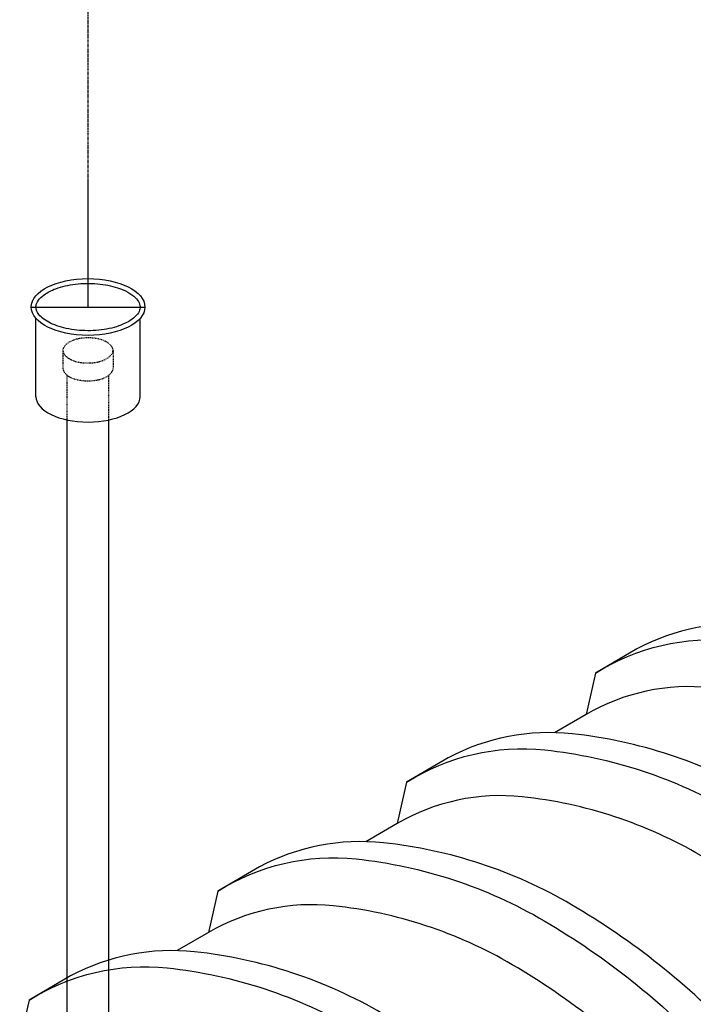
# Model space of a CAD drawing. Extents: x -19547 to -11561, y 2096 to 5601.
# Tile 44 of 168: x -19077 to -18960, y 3418 to 3588. Entities that reach past the tile are written whole.
import ezdxf

# ---------------------------------------------------------------- set-up
doc = ezdxf.new("R2010")
doc.units = 0
doc.header["$MEASUREMENT"] = 0
doc.linetypes.add('CENTER1', pattern=[0.6625, 0.5, -0.075, 0.0125, -0.075])
doc.linetypes.add('HIDDEN5', pattern=[0.05, 0.025, -0.025])
doc.layers.get('DEFPOINTS').update_dxf_attribs({"linetype": 'CONTINUOUS'})
for name, color, linetype in [('CENTERLINE', 3, 'CENTER1'), ('RISERS', 3, 'CONTINUOUS'), ('TANK', 2, 'CONTINUOUS')]:
    doc.layers.add(name, color=color, linetype=linetype)

msp = doc.modelspace()

# ---------------------------------------------------------------- linework, layer by layer
at = {"layer": 'CENTERLINE', "color": 3, "linetype": 'CENTER1'}
msp.add_line((-19064.77, 3538.48, 0), (-19064.77, 3724.87, 0), dxfattribs=at)
at = {"layer": 'DEFPOINTS'}
for p, q in [((-19064.77, 3538.48, 0), (-19064.77, 3560.3, 0)), ((-19074.57, 3538.48, 0), (-19054.98, 3538.48, 0))]:
    msp.add_line(p, q, dxfattribs=at)
at = {"layer": 'RISERS', "linetype": 'Continuous'}
for p, q in [((-19073.75, 3523.02, 0), (-19073.75, 3536.52, 0)), ((-19055.8, 3523.02, 0), (-19055.8, 3536.52, 0)), ((-19068.37, 3415.88, 0), (-19068.37, 3519.03, 0)), ((-19061.17, 3415.89, 0), (-19061.17, 3519.03, 0))]:
    msp.add_line(p, q, dxfattribs=at)
at = {"layer": 'RISERS', "color": 7, "linetype": 'HIDDEN5'}
for p, q in [((-19069.1, 3530.99, 0), (-19069.1, 3527.91, 0)), ((-19060.46, 3531.01, 0), (-19060.46, 3527.93, 0)), ((-19068.37, 3519.03, 0), (-19068.37, 3526.79, 0)), ((-19061.17, 3518.98, 0), (-19061.17, 3526.76, 0))]:
    msp.add_line(p, q, dxfattribs=at)
at = {"layer": 'RISERS', "color": 7, "linetype": 'HIDDEN5', "elevation": 0}
msp.add_lwpolyline([(-19064.79, 3533.16, 0.05), (-19066.53, 3532.99, 0.06), (-19067.85, 3532.52, 0.1), (-19068.84, 3531.73, 0.17), (-19069.1, 3530.99, 0.17), (-19068.83, 3530.27, 0.1), (-19067.84, 3529.48, 0.06), (-19066.53, 3529.01, 0.05), (-19064.78, 3528.84, 0.05), (-19063.03, 3529.02, 0.06), (-19061.72, 3529.49, 0.1), (-19060.73, 3530.29, 0.17), (-19060.46, 3531.01, 0.17), (-19060.74, 3531.75, 0.1), (-19061.73, 3532.53, 0.06), (-19063.04, 3533, 0.05)], format="xyb", close=True, dxfattribs=at)
msp.add_lwpolyline([(-19069.1, 3527.91, 0.17), (-19068.83, 3527.19, 0.1), (-19067.83, 3526.38, 0.06), (-19066.52, 3525.94, 0.05), (-19064.77, 3525.76, 0.05), (-19063.03, 3525.94, 0.06), (-19061.71, 3526.4, 0.1), (-19060.73, 3527.21, 0.17), (-19060.46, 3527.93, 0.17)], format="xyb", dxfattribs=at)
at = {"layer": 'RISERS'}
msp.add_ellipse((-19064.77, 3538.48, 0), major_axis=(-9.79, 0), ratio=0.499687, dxfattribs=at)
msp.add_ellipse((-19064.77, 3523.02, 0), major_axis=(8.98, 0), ratio=0.485856, start_param=3.141593, end_param=6.283185, dxfattribs=at)
msp.add_open_spline([(-19073.75, 3538.48, 0), (-19073.75, 3538.24, 0), (-19073.7, 3538, 0), (-19073.48, 3537.5, 0), (-19073.31, 3537.24, 0), (-19072.81, 3536.71, 0), (-19072.5, 3536.44, 0), (-19071.4, 3535.72, 0), (-19070.45, 3535.31, 0), (-19068.27, 3534.69, 0), (-19067.04, 3534.5, 0), (-19064.52, 3534.36, 0), (-19063.23, 3534.42, 0), (-19060.81, 3534.79, 0), (-19059.69, 3535.1, 0), (-19058.03, 3535.81, 0), (-19057.43, 3536.16, 0), (-19056.58, 3536.85, 0), (-19056.29, 3537.17, 0), (-19055.92, 3537.78, 0), (-19055.82, 3538.07, 0), (-19055.78, 3538.63, 0), (-19055.83, 3538.91, 0), (-19056.1, 3539.51, 0), (-19056.32, 3539.83, 0), (-19056.97, 3540.45, 0), (-19057.4, 3540.76, 0), (-19058.42, 3541.33, 0), (-19059.02, 3541.59, 0), (-19060.73, 3542.14, 0), (-19061.92, 3542.38, 0), (-19064.41, 3542.59, 0), (-19065.71, 3542.57, 0), (-19068.16, 3542.28, 0), (-19069.32, 3542.01, 0), (-19071.11, 3541.35, 0), (-19071.8, 3540.99, 0), (-19072.77, 3540.29, 0), (-19073.11, 3539.96, 0), (-19073.57, 3539.32, 0), (-19073.69, 3539.01, 0), (-19073.75, 3538.64, 0), (-19073.75, 3538.56, 0), (-19073.75, 3538.48, 0)], degree=3, knots=[0, 0, 0, 0, 0.217112, 0.217112, 0.434225, 0.434225, 0.651337, 0.651337, 1.057335, 1.057335, 1.463333, 1.463333, 1.869331, 1.869331, 2.275329, 2.275329, 2.587137, 2.587137, 2.845189, 2.845189, 3.103241, 3.103241, 3.361294, 3.361294, 3.619346, 3.619346, 3.877398, 3.877398, 4.13545, 4.13545, 4.540089, 4.540089, 4.944729, 4.944729, 5.349368, 5.349368, 5.675074, 5.675074, 5.942396, 5.942396, 6.209717, 6.209717, 6.283185, 6.283185, 6.283185, 6.283185], dxfattribs=at)
at = {"layer": 'TANK', "elevation": 0}
for points in [[(-18841.5, 3309.34, 0.085374), (-18837.14, 3336.49, 0.071312), (-18842.72, 3372.63, 0.019282), (-18847.69, 3386.94, 0.038312), (-18860.75, 3414.03, 0.044515), (-18880.86, 3442.58, 0.013151), (-18887.75, 3450.28, 0.071312), (-18916.36, 3473.05, 0.106395), (-18948.79, 3483.71, 0.149431), (-18970.15, 3479.58), (-18977.32, 3475.37), (-18978.93, 3468.25)], [(-18977.32, 3475.37, -0.16913), (-18953.49, 3480.93, -0.106395), (-18921.06, 3470.27, -0.071312), (-18892.45, 3447.5, -0.016688), (-18883.81, 3437.63, -0.040957), (-18865.46, 3411.25, -0.038238), (-18852.41, 3384.21, -0.019356), (-18847.42, 3369.85, -0.071312), (-18841.84, 3333.71, -0.085107), (-18846.18, 3306.64, -0.085107)], [(-18858.26, 3299.66, 0.010233), (-18857.65, 3300.99, 0.106395), (-18851.16, 3332.82, 0.071312), (-18856.47, 3367.2, 0.017305), (-18860.67, 3379.44, 0.040291), (-18873.64, 3406.6, 0.057637), (-18899.34, 3441.04, 0.071312), (-18926.56, 3462.71, 0.106395), (-18957.42, 3472.86, 0.159299), (-18978.93, 3468.25), (-18984.36, 3465.12)], [(-18874.05, 3290.54, 0.085407), (-18869.68, 3317.7, 0.071312), (-18875.26, 3353.84, 0.019282), (-18880.23, 3368.15, 0.038312), (-18893.3, 3395.24, 0.044515), (-18913.4, 3423.79, 0.013151), (-18920.29, 3431.49, 0.071312), (-18948.9, 3454.26, 0.106395), (-18981.33, 3464.92, 0.149431), (-19002.69, 3460.8), (-19009.86, 3456.58), (-19011.47, 3449.47)], [(-19009.86, 3456.58, -0.16913), (-18986.03, 3462.14, -0.106395), (-18953.6, 3451.48, -0.071312), (-18924.99, 3428.71, -0.016688), (-18916.35, 3418.85, -0.040957), (-18898, 3392.46, -0.038238), (-18884.95, 3365.43, -0.019356), (-18879.96, 3351.06, -0.071312), (-18874.38, 3314.92, -0.085141), (-18878.72, 3287.84, -0.085141)], [(-18890.81, 3280.86, 0.010321), (-18890.19, 3282.2, 0.106395), (-18883.7, 3314.03, 0.071312), (-18889.02, 3348.42, 0.017305), (-18893.21, 3360.66, 0.040291), (-18906.18, 3387.81, 0.057637), (-18931.88, 3422.25, 0.071312), (-18959.11, 3443.92, 0.106395), (-18989.96, 3454.07, 0.159299), (-19011.47, 3449.47), (-19016.9, 3446.33)], [(-18906.59, 3271.74, 0.085441), (-18902.22, 3298.92, 0.071312), (-18907.8, 3335.05, 0.019282), (-18912.77, 3349.36, 0.038312), (-18925.84, 3376.45, 0.044515), (-18945.94, 3405, 0.013151), (-18952.83, 3412.7, 0.071312), (-18981.44, 3435.47, 0.106395), (-19013.87, 3446.14, 0.149431), (-19035.23, 3442.01), (-19042.4, 3437.79), (-19044.01, 3430.68)], [(-19042.4, 3437.79, -0.16913), (-19018.57, 3443.36, -0.106395), (-18986.14, 3432.69, -0.071312), (-18957.53, 3409.92, -0.016688), (-18948.89, 3400.06, -0.040957), (-18930.54, 3373.67, -0.038238), (-18917.49, 3346.64, -0.019356), (-18912.5, 3332.27, -0.071312), (-18906.92, 3296.14, -0.085174), (-18911.26, 3269.05, -0.085174)], [(-18923.36, 3262.06, 0.010409), (-18922.73, 3263.41, 0.106395), (-18916.24, 3295.24, 0.071312), (-18921.56, 3329.63, 0.017305), (-18925.75, 3341.87, 0.040291), (-18938.72, 3369.03, 0.057637), (-18964.42, 3403.47, 0.071312), (-18991.65, 3425.13, 0.106395), (-19022.5, 3435.28, 0.159299), (-19044.01, 3430.68), (-19049.44, 3427.55)], [(-18935.32, 3269.69, 0.03226), (-18934.76, 3280.13, 0.071312), (-18940.34, 3316.26, 0.019282), (-18945.31, 3330.58, 0.038312), (-18958.38, 3357.67, 0.044515), (-18978.48, 3386.21, 0.013151), (-18985.37, 3393.92, 0.071312), (-19013.98, 3416.68, 0.106395), (-19046.41, 3427.35, 0.149431), (-19067.77, 3423.22), (-19074.94, 3419.01), (-19076.56, 3411.89)], [(-19074.94, 3419.01, -0.16913), (-19051.11, 3424.57, -0.106395), (-19018.68, 3413.9, -0.071312), (-18990.07, 3391.14, -0.016688), (-18981.43, 3381.27, -0.040957), (-18963.08, 3354.88, -0.038238), (-18950.03, 3327.85, -0.019356), (-18945.04, 3313.48, -0.071312), (-18939.46, 3277.35, -0.032043), (-18940.01, 3266.98, -0.032043)], [(-19068.59, 3422.22, -0.001544), (-19068.37, 3422.31)]]:
    msp.add_lwpolyline(points, format="xyb", dxfattribs=at)
msp.add_lwpolyline([(-19068.37, 3422.87), (-19068.59, 3422.74)], dxfattribs=at)

doc.saveas('drawing.dxf')
